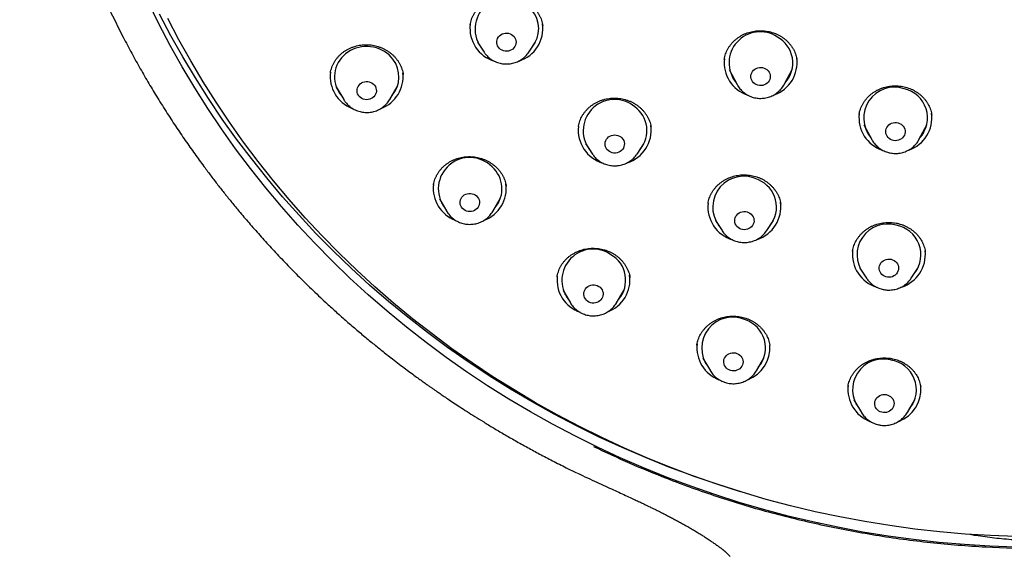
# Model space of a CAD drawing. Header units: millimetres. Extents: x 8 to 1577, y 12 to 2536.
# Tile 44 of 66: x 722 to 768, y 2097 to 2122. Entities that reach past the tile are written whole.
import ezdxf

# ---------------------------------------------------------------- set-up
doc = ezdxf.new("R2010")
doc.units = ezdxf.units.MM

msp = doc.modelspace()

# ---------------------------------------------------------------- linework, layer by layer
at = {"color": 7, "linetype": 'Continuous', "lineweight": 30}
for p, q in [((743.253, 2121.901), (743.249, 2121.883)), ((743.59, 2121.102), (743.9, 2120.632)), ((745.977, 2120.632), (746.287, 2121.102)), ((743.904, 2120.626), (743.9, 2120.632)), ((736.751, 2119.664), (736.751, 2119.654)), ((755.296, 2119.819), (755.666, 2119.128)), ((757.853, 2119.128), (758.223, 2119.819)), ((758.076, 2119.459), (757.986, 2119.376)), ((737.026, 2119.014), (737.37, 2118.43)), ((737.162, 2118.783), (737.127, 2118.816)), ((739.51, 2118.43), (739.853, 2119.014)), ((757.856, 2119.134), (757.853, 2119.128)), ((761.338, 2117.74), (761.335, 2117.725)), ((748.292, 2117.181), (748.29, 2117.165)), ((751.664, 2117.132), (751.66, 2117.158)), ((761.566, 2117.26), (761.935, 2116.569)), ((764.123, 2116.569), (764.492, 2117.26)), ((764.123, 2116.569), (764.118, 2116.559)), ((748.626, 2116.371), (748.935, 2115.9)), ((748.653, 2116.33), (748.645, 2116.338)), ((751.013, 2115.9), (751.322, 2116.371)), ((751.291, 2116.32), (751.286, 2116.316)), ((748.944, 2115.887), (748.935, 2115.9)), ((741.819, 2113.816), (742.163, 2113.232)), ((744.303, 2113.232), (744.647, 2113.816)), ((754.655, 2112.81), (754.965, 2112.34)), ((757.042, 2112.34), (757.352, 2112.81)), ((757.046, 2112.347), (757.042, 2112.34)), ((764.417, 2111.363), (764.416, 2111.372)), ((761.377, 2110.6), (761.686, 2110.13)), ((763.764, 2110.13), (764.073, 2110.6)), ((747.296, 2110.2), (747.295, 2110.194)), ((750.684, 2110.152), (750.682, 2110.159)), ((761.69, 2110.125), (761.686, 2110.13)), ((763.764, 2110.13), (763.752, 2110.113)), ((747.573, 2109.564), (747.917, 2108.981)), ((750.056, 2108.981), (750.4, 2109.564)), ((750.06, 2108.988), (750.056, 2108.981)), ((753.802, 2107.036), (753.798, 2107.017)), ((757.188, 2107.013), (757.188, 2107.019)), ((754.078, 2106.412), (754.422, 2105.829)), ((756.562, 2105.829), (756.906, 2106.412)), ((756.805, 2106.211), (756.765, 2106.174)), ((756.567, 2105.837), (756.562, 2105.829)), ((764.207, 2105.081), (764.205, 2105.098)), ((761.101, 2104.475), (761.445, 2103.891)), ((763.585, 2103.891), (763.928, 2104.475)), ((763.831, 2104.277), (763.789, 2104.239)), ((763.589, 2103.9), (763.585, 2103.891))]:
    msp.add_line(p, q, dxfattribs=at)
at = {"color": 7, "linetype": 'Continuous', "lineweight": 30, "flags": 128}
for points in [[(768.611, 2097.639), (767.422, 2097.683), (766.235, 2097.757), (765.05, 2097.859), (763.869, 2097.99), (762.691, 2098.151), (761.518, 2098.34), (760.351, 2098.558), (759.191, 2098.805), (758.038, 2099.08), (756.893, 2099.384), (755.756, 2099.715), (754.63, 2100.075), (753.513, 2100.462), (752.408, 2100.876), (751.315, 2101.317), (750.234, 2101.785), (749.167, 2102.28), (748.114, 2102.8), (747.076, 2103.347), (746.053, 2103.918), (745.047, 2104.515), (744.058, 2105.136), (743.086, 2105.782), (742.133, 2106.451), (741.198, 2107.143), (740.284, 2107.858), (739.389, 2108.595), (738.515, 2109.354), (737.663, 2110.134), (736.833, 2110.935), (736.025, 2111.756), (735.241, 2112.597), (734.48, 2113.456), (733.743, 2114.334), (733.031, 2115.23), (732.345, 2116.143), (731.683, 2117.073), (731.049, 2118.018), (730.44, 2118.979), (729.859, 2119.955), (729.305, 2120.944), (728.779, 2121.947), (728.28, 2122.963)], [(755.826, 2100.207), (754.723, 2100.557), (753.605, 2100.942), (752.498, 2101.354), (751.403, 2101.794), (750.32, 2102.26), (749.251, 2102.753), (748.196, 2103.272), (747.156, 2103.816), (746.132, 2104.387), (745.123, 2104.982), (744.132, 2105.602), (743.158, 2106.246), (742.203, 2106.913), (741.266, 2107.604), (740.349, 2108.318), (739.452, 2109.055), (738.576, 2109.813), (737.722, 2110.592), (736.889, 2111.392), (736.08, 2112.212), (735.293, 2113.052), (734.53, 2113.911), (733.791, 2114.789), (733.077, 2115.684), (732.388, 2116.597), (731.725, 2117.526), (731.088, 2118.472), (730.477, 2119.432), (729.894, 2120.408), (729.338, 2121.397), (728.809, 2122.4)], [(768.623, 2098.131), (767.446, 2098.174), (766.27, 2098.246), (765.097, 2098.348), (763.927, 2098.478), (762.762, 2098.637), (761.6, 2098.824), (760.445, 2099.04), (759.296, 2099.284), (758.154, 2099.557), (757.02, 2099.857), (755.895, 2100.186), (754.78, 2100.542), (753.674, 2100.925), (752.58, 2101.335), (751.498, 2101.772), (750.428, 2102.235), (749.371, 2102.725), (748.329, 2103.24), (747.301, 2103.781), (746.289, 2104.347), (745.292, 2104.938), (744.313, 2105.553), (743.351, 2106.192), (742.407, 2106.854), (741.482, 2107.54), (740.576, 2108.248), (739.69, 2108.978), (738.825, 2109.729), (737.981, 2110.501), (737.159, 2111.294), (736.36, 2112.107), (735.583, 2112.94), (734.829, 2113.791), (734.1, 2114.66), (733.395, 2115.547), (732.715, 2116.451), (732.061, 2117.372), (731.432, 2118.308), (730.83, 2119.259), (730.254, 2120.225), (729.706, 2121.205), (729.185, 2122.198)], [(745.291, 2121.361), (745.333, 2121.301), (745.364, 2121.236), (745.383, 2121.166), (745.389, 2121.095), (745.382, 2121.023), (745.362, 2120.954), (745.33, 2120.889), (745.287, 2120.83), (745.234, 2120.778), (745.172, 2120.736), (745.104, 2120.704), (745.031, 2120.683), (744.955, 2120.675), (744.879, 2120.678), (744.804, 2120.694), (744.734, 2120.721), (744.669, 2120.759), (744.612, 2120.807), (744.564, 2120.863), (744.528, 2120.925), (744.503, 2120.993), (744.49, 2121.064), (744.491, 2121.136), (744.504, 2121.206), (744.53, 2121.274), (744.568, 2121.336), (744.616, 2121.392), (744.673, 2121.439), (744.739, 2121.476), (744.81, 2121.502), (744.884, 2121.517), (744.961, 2121.52), (745.036, 2121.51), (745.109, 2121.489), (745.177, 2121.456), (745.238, 2121.413), (745.291, 2121.361)], [(739.662, 2120.303), (739.576, 2120.405), (739.481, 2120.5), (739.377, 2120.586), (739.265, 2120.662), (739.146, 2120.729), (739.021, 2120.785), (738.891, 2120.83), (738.757, 2120.863), (738.62, 2120.885), (738.482, 2120.894), (738.343, 2120.892), (738.206, 2120.878), (738.07, 2120.851), (737.937, 2120.813), (737.809, 2120.764), (737.686, 2120.704), (737.57, 2120.633), (737.461, 2120.553), (737.36, 2120.464), (737.269, 2120.366), (737.187, 2120.261), (737.116, 2120.149), (737.057, 2120.031), (737.009, 2119.909), (736.974, 2119.783), (736.951, 2119.655), (736.94, 2119.525), (736.943, 2119.395), (736.958, 2119.265), (736.986, 2119.138), (737.027, 2119.013), (737.079, 2118.893), (737.143, 2118.777), (737.218, 2118.668), (737.264, 2118.61)], [(756.993, 2119.862), (757.055, 2119.82), (757.108, 2119.768), (757.151, 2119.709), (757.183, 2119.644), (757.203, 2119.574), (757.209, 2119.503), (757.203, 2119.432), (757.185, 2119.362), (757.154, 2119.297), (757.111, 2119.237), (757.059, 2119.185), (756.998, 2119.142), (756.93, 2119.109), (756.857, 2119.088), (756.781, 2119.078), (756.705, 2119.081), (756.63, 2119.096), (756.559, 2119.122), (756.494, 2119.159), (756.436, 2119.206), (756.388, 2119.262), (756.35, 2119.324), (756.325, 2119.392), (756.311, 2119.463), (756.311, 2119.534), (756.323, 2119.605), (756.348, 2119.673), (756.385, 2119.736), (756.433, 2119.792), (756.49, 2119.839), (756.555, 2119.877), (756.625, 2119.904), (756.7, 2119.92), (756.776, 2119.923), (756.852, 2119.915), (756.925, 2119.894), (756.993, 2119.862)], [(738.806, 2119.091), (738.845, 2119.029), (738.872, 2118.962), (738.887, 2118.892), (738.889, 2118.82), (738.878, 2118.749), (738.854, 2118.681), (738.819, 2118.618), (738.772, 2118.561), (738.716, 2118.512), (738.652, 2118.473), (738.582, 2118.445), (738.508, 2118.428), (738.432, 2118.423), (738.356, 2118.43), (738.282, 2118.45), (738.213, 2118.48), (738.151, 2118.522), (738.097, 2118.572), (738.053, 2118.631), (738.019, 2118.695), (737.998, 2118.764), (737.99, 2118.835), (737.995, 2118.907), (738.012, 2118.977), (738.042, 2119.043), (738.083, 2119.103), (738.134, 2119.156), (738.195, 2119.2), (738.262, 2119.234), (738.334, 2119.257), (738.41, 2119.268), (738.486, 2119.266), (738.561, 2119.253), (738.633, 2119.228), (738.699, 2119.192), (738.757, 2119.146), (738.806, 2119.091)], [(763.151, 2117.349), (763.222, 2117.324), (763.288, 2117.288), (763.346, 2117.241), (763.396, 2117.187), (763.435, 2117.125), (763.462, 2117.058), (763.476, 2116.988), (763.478, 2116.916), (763.467, 2116.845), (763.444, 2116.777), (763.408, 2116.713), (763.361, 2116.656), (763.305, 2116.608), (763.241, 2116.569), (763.171, 2116.54), (763.097, 2116.524), (763.021, 2116.519), (762.945, 2116.526), (762.871, 2116.546), (762.802, 2116.576), (762.74, 2116.618), (762.686, 2116.668), (762.642, 2116.727), (762.609, 2116.791), (762.588, 2116.86), (762.579, 2116.931), (762.584, 2117.003), (762.601, 2117.073), (762.631, 2117.139), (762.672, 2117.199), (762.724, 2117.252), (762.784, 2117.296), (762.851, 2117.33), (762.924, 2117.353), (762.999, 2117.364), (763.076, 2117.362), (763.151, 2117.349)], [(750.255, 2116.696), (750.31, 2116.647), (750.356, 2116.59), (750.391, 2116.526), (750.413, 2116.457), (750.424, 2116.386), (750.421, 2116.314), (750.405, 2116.244), (750.377, 2116.178), (750.337, 2116.116), (750.287, 2116.062), (750.228, 2116.017), (750.162, 2115.981), (750.09, 2115.957), (750.015, 2115.945), (749.939, 2115.944), (749.863, 2115.956), (749.791, 2115.979), (749.724, 2116.014), (749.665, 2116.059), (749.614, 2116.112), (749.574, 2116.173), (749.545, 2116.239), (749.528, 2116.309), (749.524, 2116.381), (749.534, 2116.452), (749.556, 2116.521), (749.589, 2116.585), (749.634, 2116.643), (749.689, 2116.693), (749.752, 2116.734), (749.822, 2116.764), (749.895, 2116.782), (749.971, 2116.789), (750.047, 2116.783), (750.121, 2116.765), (750.191, 2116.736), (750.255, 2116.696)], [(743.544, 2113.954), (743.594, 2113.9), (743.634, 2113.839), (743.663, 2113.773), (743.679, 2113.703), (743.683, 2113.631), (743.673, 2113.56), (743.651, 2113.491), (743.617, 2113.427), (743.572, 2113.369), (743.517, 2113.319), (743.453, 2113.279), (743.384, 2113.249), (743.31, 2113.231), (743.234, 2113.225), (743.158, 2113.231), (743.084, 2113.249), (743.015, 2113.278), (742.951, 2113.318), (742.896, 2113.368), (742.85, 2113.425), (742.816, 2113.489), (742.793, 2113.558), (742.783, 2113.629), (742.787, 2113.7), (742.802, 2113.771), (742.831, 2113.837), (742.871, 2113.898), (742.921, 2113.952), (742.98, 2113.997), (743.047, 2114.033), (743.119, 2114.057), (743.194, 2114.069), (743.27, 2114.069), (743.345, 2114.057), (743.417, 2114.034), (743.484, 2113.999), (743.544, 2113.954)], [(756.199, 2113.187), (756.265, 2113.15), (756.323, 2113.104), (756.372, 2113.049), (756.41, 2112.987), (756.437, 2112.92), (756.451, 2112.849), (756.453, 2112.777), (756.441, 2112.706), (756.417, 2112.638), (756.381, 2112.575), (756.334, 2112.519), (756.278, 2112.47), (756.213, 2112.432), (756.143, 2112.404), (756.069, 2112.387), (755.993, 2112.383), (755.917, 2112.391), (755.843, 2112.41), (755.775, 2112.442), (755.712, 2112.483), (755.659, 2112.534), (755.615, 2112.593), (755.582, 2112.657), (755.561, 2112.727), (755.554, 2112.798), (755.559, 2112.869), (755.577, 2112.939), (755.607, 2113.005), (755.648, 2113.065), (755.7, 2113.118), (755.761, 2113.162), (755.828, 2113.195), (755.901, 2113.217), (755.976, 2113.228), (756.053, 2113.226), (756.127, 2113.212), (756.199, 2113.187)], [(762.825, 2111.008), (762.898, 2110.986), (762.965, 2110.953), (763.026, 2110.91), (763.078, 2110.857), (763.12, 2110.797), (763.151, 2110.732), (763.169, 2110.662), (763.175, 2110.59), (763.167, 2110.519), (763.147, 2110.45), (763.115, 2110.385), (763.072, 2110.326), (763.018, 2110.275), (762.956, 2110.233), (762.888, 2110.201), (762.814, 2110.181), (762.739, 2110.173), (762.662, 2110.177), (762.588, 2110.193), (762.517, 2110.22), (762.453, 2110.259), (762.396, 2110.307), (762.349, 2110.363), (762.313, 2110.426), (762.288, 2110.494), (762.276, 2110.565), (762.277, 2110.636), (762.291, 2110.707), (762.317, 2110.774), (762.355, 2110.837), (762.404, 2110.892), (762.462, 2110.939), (762.527, 2110.975), (762.598, 2111.001), (762.673, 2111.016), (762.749, 2111.018), (762.825, 2111.008)], [(749.23, 2109.752), (749.29, 2109.708), (749.342, 2109.655), (749.383, 2109.595), (749.413, 2109.529), (749.431, 2109.46), (749.436, 2109.388), (749.428, 2109.317), (749.408, 2109.248), (749.375, 2109.183), (749.331, 2109.124), (749.277, 2109.073), (749.215, 2109.032), (749.146, 2109.001), (749.073, 2108.981), (748.997, 2108.973), (748.921, 2108.978), (748.846, 2108.994), (748.776, 2109.022), (748.712, 2109.061), (748.656, 2109.109), (748.609, 2109.166), (748.573, 2109.229), (748.549, 2109.297), (748.537, 2109.368), (748.539, 2109.44), (748.553, 2109.511), (748.58, 2109.578), (748.618, 2109.64), (748.668, 2109.695), (748.726, 2109.741), (748.792, 2109.777), (748.863, 2109.803), (748.938, 2109.817), (749.014, 2109.818), (749.09, 2109.808), (749.162, 2109.785), (749.23, 2109.752)], [(755.659, 2106.637), (755.727, 2106.605), (755.789, 2106.562), (755.842, 2106.511), (755.885, 2106.451), (755.916, 2106.386), (755.935, 2106.316), (755.942, 2106.245), (755.936, 2106.174), (755.917, 2106.104), (755.885, 2106.039), (755.843, 2105.979), (755.79, 2105.927), (755.728, 2105.885), (755.66, 2105.852), (755.587, 2105.831), (755.512, 2105.822), (755.435, 2105.825), (755.361, 2105.84), (755.29, 2105.867), (755.225, 2105.904), (755.168, 2105.951), (755.12, 2106.007), (755.082, 2106.07), (755.057, 2106.137), (755.044, 2106.208), (755.044, 2106.28), (755.056, 2106.351), (755.082, 2106.418), (755.119, 2106.481), (755.167, 2106.537), (755.224, 2106.584), (755.289, 2106.622), (755.36, 2106.649), (755.434, 2106.664), (755.511, 2106.667), (755.586, 2106.658), (755.659, 2106.637)], [(762.6, 2104.722), (762.673, 2104.702), (762.742, 2104.672), (762.805, 2104.63), (762.859, 2104.58), (762.903, 2104.521), (762.936, 2104.456), (762.957, 2104.387), (762.965, 2104.316), (762.96, 2104.244), (762.942, 2104.175), (762.912, 2104.109), (762.871, 2104.048), (762.82, 2103.996), (762.759, 2103.952), (762.692, 2103.918), (762.619, 2103.895), (762.544, 2103.885), (762.468, 2103.886), (762.393, 2103.9), (762.321, 2103.925), (762.255, 2103.961), (762.197, 2104.008), (762.148, 2104.062), (762.109, 2104.124), (762.082, 2104.191), (762.067, 2104.262), (762.066, 2104.333), (762.077, 2104.404), (762.101, 2104.472), (762.137, 2104.536), (762.183, 2104.593), (762.239, 2104.641), (762.304, 2104.68), (762.374, 2104.708), (762.448, 2104.725), (762.524, 2104.73), (762.6, 2104.722)]]:
    msp.add_lwpolyline(points, dxfattribs=at)
at = {"color": 7, "linetype": 'Continuous', "lineweight": 30}
for centre, radius, start, end in [((744.948, 2121.706), 1.467, 37.5021, 215.1657), ((745.092, 2121.72), 1.346, 320.3647, 40.7455), ((744.838, 2121.74), 1.596, 173.2118, 253.3853), ((745.044, 2121.737), 1.591, 287.5709, 7.6824), ((756.737, 2120.132), 1.446, 56.2889, 219.4614), ((756.891, 2120.133), 1.364, 317.5831, 61.6662), ((738.594, 2119.485), 1.345, 319.4118, 37.4454), ((756.654, 2120.148), 1.591, 173.8655, 251.3755), ((756.867, 2120.147), 1.589, 288.9904, 7.7114), ((738.33, 2119.502), 1.587, 172.9841, 249.0234), ((738.549, 2119.503), 1.588, 290.8195, 6.0856), ((762.98, 2117.575), 1.427, 71.4426, 220.2199), ((763.138, 2117.577), 1.383, 318.154, 77.6387), ((749.966, 2116.981), 1.456, 49.6311, 215.7666), ((750.116, 2116.99), 1.356, 320.595, 54.188), ((763.137, 2117.588), 1.589, 289.001, 7.7116), ((762.923, 2117.589), 1.591, 173.4472, 251.5554), ((749.874, 2117.009), 1.596, 173.6822, 253.3721), ((750.079, 2117.005), 1.591, 287.5511, 7.682), ((743.231, 2114.28), 1.46, 44.7428, 216.4919), ((743.38, 2114.289), 1.352, 319.5531, 48.9114), ((755.975, 2113.426), 1.442, 61.8945, 216.4109), ((756.129, 2113.433), 1.37, 320.9374, 67.4698), ((743.123, 2114.305), 1.587, 173.4679, 249.0262), ((743.344, 2114.303), 1.586, 290.7957, 7.7482), ((756.109, 2113.445), 1.591, 287.772, 7.6865), ((755.903, 2113.448), 1.596, 173.6624, 253.3259), ((762.669, 2111.222), 1.425, 74.1375, 217.2542), ((762.827, 2111.223), 1.388, 321.5296, 80.4122), ((748.967, 2110.034), 1.449, 55.0169, 217.1086), ((762.624, 2111.238), 1.596, 173.2347, 253.3266), ((762.829, 2111.237), 1.593, 287.6474, 5.7048), ((749.121, 2110.039), 1.363, 319.8336, 60.2181), ((748.88, 2110.054), 1.59, 173.5158, 251.0401), ((749.097, 2110.052), 1.586, 290.7795, 7.7479), ((755.454, 2106.885), 1.436, 65.5204, 217.6253), ((755.611, 2106.889), 1.375, 320.1862, 71.4059), ((755.382, 2106.901), 1.588, 173.5634, 249.2057), ((755.6, 2106.903), 1.59, 290.7968, 4.3034), ((762.454, 2104.952), 1.421, 75.9785, 218.3148), ((762.613, 2104.951), 1.391, 320.7223, 82.3389), ((762.405, 2104.963), 1.587, 173.2586, 249.1819), ((762.623, 2104.966), 1.59, 290.7684, 4.3039)]:
    msp.add_arc(centre, radius, start, end, dxfattribs=at)
for points, knots in [([(722.303, 2141.192), (722.303, 2141.14), (722.302, 2141.044), (722.303, 2140.901), (722.304, 2140.773), (722.305, 2140.657), (722.306, 2140.549), (722.307, 2140.432), (722.309, 2140.304), (722.312, 2140.166), (722.316, 2139.971), (722.323, 2139.709), (722.334, 2139.373), (722.349, 2139.02), (722.368, 2138.651), (722.391, 2138.271), (722.419, 2137.863), (722.453, 2137.43), (722.506, 2136.839), (722.584, 2136.106), (722.697, 2135.213), (722.831, 2134.312), (722.986, 2133.407), (723.153, 2132.537), (723.298, 2131.862), (723.41, 2131.37), (723.485, 2131.053), (723.56, 2130.75), (723.63, 2130.468), (723.698, 2130.207), (723.761, 2129.97), (723.818, 2129.76), (723.865, 2129.589), (723.903, 2129.454), (723.933, 2129.349), (723.957, 2129.264), (723.985, 2129.166), (724.023, 2129.037), (724.074, 2128.862), (724.138, 2128.648), (724.217, 2128.393), (724.309, 2128.096), (724.418, 2127.758), (724.544, 2127.38), (724.687, 2126.963), (724.848, 2126.506), (725.031, 2126.011), (725.233, 2125.482), (725.457, 2124.92), (725.701, 2124.331), (725.963, 2123.727), (726.285, 2123.014), (726.665, 2122.215), (727.091, 2121.369), (727.506, 2120.588), (727.905, 2119.868), (728.305, 2119.178), (728.723, 2118.486), (729.158, 2117.794), (729.609, 2117.106), (730.052, 2116.455), (730.487, 2115.84), (730.884, 2115.298), (731.24, 2114.825), (731.56, 2114.411), (731.881, 2114.005), (732.212, 2113.595), (732.594, 2113.134), (733.033, 2112.619), (733.535, 2112.05), (734.068, 2111.465), (734.635, 2110.865), (735.235, 2110.252), (735.871, 2109.628), (736.458, 2109.074), (736.988, 2108.591), (737.451, 2108.18), (737.922, 2107.773), (738.385, 2107.383), (738.827, 2107.022), (739.239, 2106.692), (739.611, 2106.4), (739.945, 2106.144), (740.241, 2105.921), (740.509, 2105.722), (740.749, 2105.546), (740.96, 2105.393), (741.118, 2105.28), (741.229, 2105.201), (741.3, 2105.151), (741.363, 2105.107), (741.417, 2105.069), (741.463, 2105.037), (741.51, 2105.004), (741.576, 2104.958), (741.678, 2104.887), (741.821, 2104.789), (742.003, 2104.664), (742.224, 2104.514), (742.486, 2104.339), (742.784, 2104.143), (743.118, 2103.928), (743.486, 2103.695), (743.894, 2103.442), (744.341, 2103.17), (744.83, 2102.881), (745.36, 2102.577), (745.915, 2102.267), (746.493, 2101.955), (747.093, 2101.642), (747.674, 2101.347), (748.058, 2101.162), (748.228, 2101.081)], [0, 0, 0, 0, 0.0030314, 0.0056695, 0.0081936, 0.0103351, 0.0124808, 0.0148418, 0.0174181, 0.0202098, 0.0232168, 0.0292887, 0.0360844, 0.0436038, 0.0507576, 0.0584626, 0.066719, 0.0755265, 0.0847862, 0.1027321, 0.120167, 0.1393587, 0.1578902, 0.1757613, 0.1929719, 0.1996712, 0.2062648, 0.2126901, 0.2185598, 0.2238073, 0.228984, 0.2333678, 0.2369588, 0.239757, 0.2418143, 0.2435281, 0.2451228, 0.2479667, 0.2516382, 0.2561374, 0.261464, 0.2677524, 0.2749024, 0.2829138, 0.2917867, 0.301521, 0.3121165, 0.3235732, 0.3356362, 0.3485262, 0.3619872, 0.3752349, 0.3955114, 0.4151266, 0.4320817, 0.4485098, 0.464411, 0.4797851, 0.496841, 0.5131975, 0.5288546, 0.5438123, 0.5580705, 0.5687828, 0.5790633, 0.5891156, 0.5995229, 0.6103212, 0.624662, 0.6396389, 0.6552516, 0.6715002, 0.6883844, 0.7059042, 0.7240597, 0.7359445, 0.7480867, 0.7604825, 0.7724936, 0.7836579, 0.7939753, 0.8034461, 0.8113838, 0.8186101, 0.8251249, 0.8309284, 0.8360204, 0.8404011, 0.8422769, 0.8439817, 0.8454821, 0.8467674, 0.8478377, 0.8487418, 0.8501214, 0.8525828, 0.8559618, 0.8602583, 0.8654722, 0.8716036, 0.8786525, 0.8862824, 0.8947577, 0.9040784, 0.9142443, 0.9252554, 0.9371116, 0.9498127, 0.9621975, 0.975292, 0.9890961, 1, 1, 1, 1]), ([(743.248, 2121.884), (743.252, 2121.912), (743.262, 2121.982), (743.291, 2122.091), (743.332, 2122.211), (743.385, 2122.328), (743.447, 2122.442), (743.52, 2122.551), (743.602, 2122.654), (743.693, 2122.75), (743.791, 2122.838), (743.896, 2122.918), (744.007, 2122.989), (744.124, 2123.051), (744.248, 2123.105), (744.377, 2123.15), (744.511, 2123.186), (744.648, 2123.212), (744.786, 2123.228), (744.925, 2123.233), (745.061, 2123.228), (745.196, 2123.213), (745.329, 2123.187), (745.46, 2123.152), (745.59, 2123.107), (745.716, 2123.052), (745.837, 2122.988), (745.953, 2122.915), (746.062, 2122.835), (746.163, 2122.747), (746.236, 2122.672), (746.275, 2122.627), (746.286, 2122.615)], [0, 0, 0, 0, 0.023668, 0.058033, 0.09269, 0.127615, 0.162715, 0.197884, 0.232965, 0.267835, 0.302389, 0.33653, 0.370284, 0.40405, 0.438286, 0.472883, 0.507703, 0.542584, 0.577305, 0.611703, 0.645647, 0.679125, 0.712537, 0.746393, 0.780597, 0.815061, 0.849682, 0.884348, 0.918918, 0.953312, 0.987476, 1, 1, 1, 1]), ([(746.286, 2122.615), (746.299, 2122.599), (746.34, 2122.55), (746.402, 2122.463), (746.468, 2122.352), (746.525, 2122.236), (746.572, 2122.116), (746.608, 2121.992), (746.628, 2121.907), (746.633, 2121.864), (746.633, 2121.863)], [0, 0, 0, 0, 0.073035, 0.223839, 0.375859, 0.529561, 0.684617, 0.840602, 0.997018, 1, 1, 1, 1]), ([(755.069, 2120.292), (755.069, 2120.293), (755.074, 2120.337), (755.095, 2120.423), (755.13, 2120.547), (755.178, 2120.668), (755.235, 2120.783), (755.302, 2120.892), (755.378, 2120.995), (755.463, 2121.092), (755.558, 2121.184), (755.661, 2121.269), (755.772, 2121.347), (755.889, 2121.416), (756.012, 2121.477), (756.139, 2121.527), (756.269, 2121.568), (756.402, 2121.599), (756.536, 2121.619), (756.673, 2121.629), (756.81, 2121.629), (756.948, 2121.62), (757.085, 2121.6), (757.221, 2121.57), (757.353, 2121.53), (757.481, 2121.481), (757.603, 2121.423), (757.719, 2121.356), (757.829, 2121.281), (757.932, 2121.198), (758.029, 2121.107), (758.117, 2121.009), (758.198, 2120.904), (758.269, 2120.794), (758.33, 2120.679), (758.381, 2120.56), (758.42, 2120.439), (758.445, 2120.342), (758.452, 2120.286), (758.454, 2120.271)], [0, 0, 0, 0, 0.000718, 0.029853, 0.058933, 0.087792, 0.116308, 0.144402, 0.17219, 0.200199, 0.228467, 0.256931, 0.285513, 0.314118, 0.342626, 0.370955, 0.399044, 0.426869, 0.454472, 0.482225, 0.510182, 0.538305, 0.56654, 0.594821, 0.623059, 0.65119, 0.679169, 0.706964, 0.734642, 0.762552, 0.79071, 0.819066, 0.847558, 0.87612, 0.904674, 0.933158, 0.96154, 0.989739, 1, 1, 1, 1]), ([(746.259, 2121.053), (746.258, 2121.052), (746.254, 2121.048), (746.251, 2121.045), (746.248, 2121.043)], [0, 0, 0, 0, 0.322564, 1, 1, 1, 1]), ([(736.75, 2119.664), (736.751, 2119.668), (736.756, 2119.714), (736.777, 2119.799), (736.814, 2119.919), (736.862, 2120.037), (736.921, 2120.151), (736.99, 2120.262), (737.069, 2120.367), (737.157, 2120.465), (737.253, 2120.557), (737.356, 2120.64), (737.465, 2120.714), (737.58, 2120.779), (737.7, 2120.835), (737.827, 2120.883), (737.958, 2120.922), (738.094, 2120.951), (738.233, 2120.97), (738.372, 2120.979), (738.511, 2120.978), (738.647, 2120.967), (738.781, 2120.945), (738.913, 2120.913), (739.042, 2120.872), (739.169, 2120.82), (739.292, 2120.76), (739.411, 2120.69), (739.522, 2120.612), (739.627, 2120.526), (739.723, 2120.434), (739.795, 2120.354), (739.834, 2120.304), (739.845, 2120.289)], [0, 0, 0, 0, 0.003228, 0.037206, 0.071016, 0.105085, 0.139417, 0.173923, 0.208499, 0.242997, 0.277292, 0.311281, 0.344869, 0.378087, 0.411256, 0.444895, 0.478898, 0.513129, 0.547431, 0.58159, 0.615439, 0.64885, 0.681794, 0.714652, 0.747922, 0.78154, 0.815421, 0.849464, 0.88356, 0.917573, 0.951418, 0.985043, 1, 1, 1, 1]), ([(743.905, 2120.627), (743.913, 2120.614), (743.937, 2120.576), (743.967, 2120.541), (743.987, 2120.517)], [0, 0, 0, 0, 0.324477, 1, 1, 1, 1]), ([(743.987, 2120.517), (744.004, 2120.497), (744.047, 2120.449), (744.122, 2120.378), (744.214, 2120.307), (744.313, 2120.245), (744.417, 2120.192), (744.526, 2120.149), (744.639, 2120.116), (744.755, 2120.093), (744.873, 2120.082), (744.991, 2120.081), (745.109, 2120.091), (745.226, 2120.113), (745.34, 2120.145), (745.45, 2120.187), (745.556, 2120.24), (745.656, 2120.302), (745.749, 2120.373), (745.835, 2120.452), (745.912, 2120.539), (745.956, 2120.602), (745.978, 2120.634)], [0, 0, 0, 0, 0.03439, 0.084713, 0.135108, 0.185616, 0.236234, 0.286956, 0.337775, 0.388678, 0.439654, 0.490688, 0.541765, 0.592863, 0.643966, 0.695055, 0.746111, 0.797115, 0.848048, 0.898894, 0.949638, 1, 1, 1, 1]), ([(739.845, 2120.289), (739.858, 2120.272), (739.896, 2120.221), (739.952, 2120.13), (740.012, 2120.017), (740.062, 2119.898), (740.102, 2119.776), (740.127, 2119.675), (740.135, 2119.614), (740.138, 2119.596)], [0, 0, 0, 0, 0.080464, 0.246774, 0.414436, 0.583967, 0.755004, 0.927074, 1, 1, 1, 1]), ([(755.529, 2119.383), (755.504, 2119.404), (755.475, 2119.429), (755.45, 2119.456), (755.446, 2119.46)], [0, 0, 0, 0, 0.854215, 1, 1, 1, 1]), ([(739.746, 2118.802), (739.744, 2118.8), (739.732, 2118.787), (739.718, 2118.775), (739.708, 2118.766)], [0, 0, 0, 0, 0.213991, 1, 1, 1, 1]), ([(755.667, 2119.125), (755.668, 2119.125), (755.684, 2119.09), (755.726, 2119.025), (755.794, 2118.933), (755.872, 2118.848), (755.957, 2118.77), (756.044, 2118.704), (756.105, 2118.668), (756.132, 2118.651)], [0, 0, 0, 0, 0.0031277, 0.1736136, 0.3443752, 0.5154631, 0.686912, 0.8587411, 1, 1, 1, 1]), ([(756.132, 2118.651), (756.155, 2118.639), (756.212, 2118.607), (756.308, 2118.566), (756.42, 2118.529), (756.535, 2118.503), (756.652, 2118.488), (756.77, 2118.484), (756.889, 2118.49), (757.006, 2118.507), (757.121, 2118.536), (757.233, 2118.575), (757.34, 2118.624), (757.442, 2118.682), (757.538, 2118.75), (757.626, 2118.827), (757.707, 2118.911), (757.778, 2119.003), (757.827, 2119.078), (757.85, 2119.123), (757.855, 2119.134)], [0, 0, 0, 0, 0.039301, 0.097946, 0.15667, 0.215496, 0.274412, 0.333401, 0.392445, 0.451524, 0.510615, 0.569696, 0.628748, 0.687747, 0.746672, 0.805503, 0.86422, 0.922811, 0.981265, 1, 1, 1, 1]), ([(761.34, 2117.74), (761.343, 2117.763), (761.353, 2117.827), (761.381, 2117.931), (761.423, 2118.049), (761.476, 2118.165), (761.54, 2118.277), (761.613, 2118.385), (761.697, 2118.488), (761.789, 2118.584), (761.889, 2118.674), (761.996, 2118.755), (762.109, 2118.827), (762.228, 2118.89), (762.351, 2118.943), (762.479, 2118.988), (762.611, 2119.023), (762.746, 2119.048), (762.884, 2119.064), (763.023, 2119.069), (763.162, 2119.064), (763.299, 2119.049), (763.434, 2119.024), (763.566, 2118.989), (763.693, 2118.945), (763.817, 2118.891), (763.937, 2118.828), (764.051, 2118.756), (764.159, 2118.676), (764.26, 2118.588), (764.352, 2118.493), (764.436, 2118.392), (764.51, 2118.285), (764.574, 2118.175), (764.628, 2118.06), (764.672, 2117.941), (764.704, 2117.824), (764.717, 2117.746), (764.723, 2117.71)], [0, 0, 0, 0, 0.015895, 0.044136, 0.072106, 0.100305, 0.128767, 0.157426, 0.186197, 0.214981, 0.243659, 0.272149, 0.300387, 0.32835, 0.356052, 0.383881, 0.411902, 0.440079, 0.468359, 0.496679, 0.524946, 0.553099, 0.581089, 0.608882, 0.636537, 0.664386, 0.692469, 0.720737, 0.749128, 0.777575, 0.805999, 0.834342, 0.862575, 0.890632, 0.918563, 0.946838, 0.975418, 1, 1, 1, 1]), ([(737.374, 2118.426), (737.38, 2118.415), (737.402, 2118.377), (737.428, 2118.341), (737.446, 2118.317)], [0, 0, 0, 0, 0.30017, 1, 1, 1, 1]), ([(737.446, 2118.317), (737.463, 2118.296), (737.503, 2118.245), (737.574, 2118.171), (737.662, 2118.095), (737.757, 2118.028), (737.858, 2117.969), (737.964, 2117.921), (738.075, 2117.882), (738.19, 2117.853), (738.306, 2117.836), (738.425, 2117.829), (738.543, 2117.833), (738.661, 2117.848), (738.776, 2117.874), (738.889, 2117.91), (738.997, 2117.957), (739.101, 2118.014), (739.198, 2118.08), (739.288, 2118.154), (739.37, 2118.237), (739.443, 2118.327), (739.49, 2118.393), (739.509, 2118.43), (739.51, 2118.432)], [0, 0, 0, 0, 0.03267, 0.080325, 0.128045, 0.175873, 0.223806, 0.271843, 0.319975, 0.368194, 0.416488, 0.464846, 0.513252, 0.561691, 0.610144, 0.658593, 0.707021, 0.755411, 0.803743, 0.852001, 0.90017, 0.948238, 0.996194, 1, 1, 1, 1]), ([(748.289, 2117.18), (748.293, 2117.206), (748.304, 2117.273), (748.334, 2117.38), (748.378, 2117.501), (748.432, 2117.619), (748.497, 2117.731), (748.571, 2117.838), (748.653, 2117.937), (748.744, 2118.029), (748.843, 2118.114), (748.95, 2118.192), (749.065, 2118.263), (749.186, 2118.326), (749.313, 2118.38), (749.444, 2118.424), (749.577, 2118.458), (749.711, 2118.482), (749.846, 2118.495), (749.982, 2118.498), (750.118, 2118.49), (750.254, 2118.473), (750.39, 2118.446), (750.524, 2118.409), (750.654, 2118.362), (750.78, 2118.306), (750.899, 2118.241), (750.989, 2118.183), (751.038, 2118.147), (751.051, 2118.138)], [0, 0, 0, 0, 0.0234039, 0.0627413, 0.1021842, 0.1415591, 0.1807109, 0.2195164, 0.2578627, 0.2957784, 0.3336554, 0.3720379, 0.4108071, 0.4498113, 0.4888736, 0.5277455, 0.5662483, 0.6042371, 0.6417022, 0.6790507, 0.7168623, 0.7550516, 0.7935225, 0.8321589, 0.8708318, 0.9093861, 0.9477267, 0.9857925, 1, 1, 1, 1]), ([(751.051, 2118.138), (751.068, 2118.125), (751.12, 2118.085), (751.201, 2118.013), (751.292, 2117.919), (751.375, 2117.818), (751.45, 2117.71), (751.516, 2117.597), (751.572, 2117.48), (751.617, 2117.359), (751.648, 2117.252), (751.66, 2117.184), (751.664, 2117.158)], [0, 0, 0, 0, 0.052289, 0.159545, 0.267643, 0.376909, 0.487125, 0.598, 0.709195, 0.820291, 0.930907, 1, 1, 1, 1]), ([(761.799, 2116.824), (761.777, 2116.843), (761.746, 2116.869), (761.718, 2116.898), (761.71, 2116.907)], [0, 0, 0, 0, 0.720957, 1, 1, 1, 1]), ([(764.339, 2116.895), (764.313, 2116.869), (764.286, 2116.843), (764.257, 2116.819), (764.256, 2116.819)], [0, 0, 0, 0, 0.995287, 1, 1, 1, 1]), ([(761.938, 2116.565), (761.953, 2116.539), (761.986, 2116.479), (762.049, 2116.392), (762.125, 2116.305), (762.209, 2116.226), (762.3, 2116.155), (762.398, 2116.092), (762.502, 2116.039), (762.605, 2115.997), (762.674, 2115.977), (762.705, 2115.968)], [0, 0, 0, 0, 0.091856, 0.207043, 0.322443, 0.438084, 0.553979, 0.670134, 0.786542, 0.903193, 1, 1, 1, 1]), ([(762.705, 2115.968), (762.73, 2115.962), (762.794, 2115.947), (762.898, 2115.931), (763.016, 2115.924), (763.134, 2115.929), (763.252, 2115.944), (763.367, 2115.97), (763.48, 2116.007), (763.588, 2116.054), (763.692, 2116.111), (763.789, 2116.177), (763.879, 2116.252), (763.961, 2116.334), (764.034, 2116.425), (764.086, 2116.5), (764.11, 2116.547), (764.116, 2116.56)], [0, 0, 0, 0, 0.047259, 0.118533, 0.189882, 0.261303, 0.332771, 0.404259, 0.475741, 0.547192, 0.618585, 0.689894, 0.761093, 0.83216, 0.903077, 0.97383, 1, 1, 1, 1]), ([(741.543, 2114.455), (741.548, 2114.486), (741.56, 2114.559), (741.592, 2114.671), (741.637, 2114.791), (741.692, 2114.908), (741.757, 2115.021), (741.832, 2115.128), (741.916, 2115.227), (742.007, 2115.32), (742.106, 2115.404), (742.213, 2115.48), (742.327, 2115.549), (742.448, 2115.611), (742.574, 2115.663), (742.706, 2115.707), (742.84, 2115.74), (742.976, 2115.763), (743.113, 2115.776), (743.249, 2115.779), (743.384, 2115.771), (743.519, 2115.753), (743.654, 2115.725), (743.787, 2115.687), (743.917, 2115.639), (744.043, 2115.582), (744.163, 2115.517), (744.276, 2115.443), (744.363, 2115.376), (744.411, 2115.334), (744.426, 2115.321)], [0, 0, 0, 0, 0.027679, 0.065013, 0.102564, 0.14021, 0.177787, 0.21515, 0.252182, 0.288777, 0.324969, 0.361063, 0.397649, 0.434615, 0.471818, 0.509089, 0.546195, 0.58296, 0.619245, 0.655019, 0.690673, 0.726743, 0.763181, 0.799896, 0.836779, 0.87371, 0.910537, 0.947169, 0.983546, 1, 1, 1, 1]), ([(748.945, 2115.888), (748.959, 2115.867), (748.995, 2115.815), (749.062, 2115.738), (749.139, 2115.663), (749.194, 2115.619), (749.219, 2115.6)], [0, 0, 0, 0, 0.186815, 0.47507, 0.763919, 1, 1, 1, 1]), ([(749.219, 2115.6), (749.24, 2115.585), (749.293, 2115.547), (749.383, 2115.494), (749.489, 2115.444), (749.599, 2115.405), (749.714, 2115.375), (749.83, 2115.357), (749.948, 2115.349), (750.067, 2115.352), (750.185, 2115.366), (750.3, 2115.391), (750.413, 2115.426), (750.522, 2115.472), (750.626, 2115.528), (750.724, 2115.593), (750.815, 2115.667), (750.897, 2115.75), (750.964, 2115.828), (750.999, 2115.882), (751.014, 2115.904)], [0, 0, 0, 0, 0.03866, 0.095969, 0.15336, 0.210866, 0.268477, 0.326179, 0.383958, 0.441797, 0.499677, 0.557575, 0.615471, 0.673343, 0.731171, 0.788933, 0.846608, 0.904178, 0.961627, 1, 1, 1, 1]), ([(744.426, 2115.321), (744.442, 2115.307), (744.49, 2115.263), (744.564, 2115.184), (744.646, 2115.083), (744.719, 2114.976), (744.783, 2114.863), (744.838, 2114.745), (744.882, 2114.623), (744.914, 2114.511), (744.926, 2114.438), (744.931, 2114.407)], [0, 0, 0, 0, 0.0578501, 0.1767144, 0.2965266, 0.4176562, 0.5398595, 0.6628119, 0.7861348, 0.9093613, 1, 1, 1, 1]), ([(754.314, 2113.598), (754.321, 2113.638), (754.335, 2113.72), (754.37, 2113.841), (754.416, 2113.961), (754.471, 2114.075), (754.537, 2114.183), (754.612, 2114.287), (754.697, 2114.385), (754.792, 2114.479), (754.894, 2114.565), (755.005, 2114.644), (755.121, 2114.714), (755.242, 2114.775), (755.367, 2114.826), (755.495, 2114.867), (755.626, 2114.898), (755.76, 2114.92), (755.897, 2114.932), (756.036, 2114.933), (756.175, 2114.925), (756.313, 2114.906), (756.449, 2114.878), (756.581, 2114.84), (756.683, 2114.802), (756.739, 2114.777), (756.755, 2114.77)], [0, 0, 0, 0, 0.041891, 0.085636, 0.129031, 0.171945, 0.214406, 0.256786, 0.299715, 0.343061, 0.386655, 0.430301, 0.473722, 0.516724, 0.559144, 0.600971, 0.642618, 0.684735, 0.727261, 0.770092, 0.8131, 0.85614, 0.899038, 0.941688, 0.984015, 1, 1, 1, 1]), ([(756.755, 2114.77), (756.775, 2114.761), (756.835, 2114.733), (756.931, 2114.679), (757.043, 2114.607), (757.148, 2114.525), (757.247, 2114.436), (757.338, 2114.34), (757.421, 2114.237), (757.495, 2114.129), (757.558, 2114.017), (757.611, 2113.901), (757.652, 2113.783), (757.681, 2113.674), (757.692, 2113.604), (757.696, 2113.574)], [0, 0, 0, 0, 0.0393531, 0.1196572, 0.2005702, 0.2823237, 0.3647589, 0.4476625, 0.5307851, 0.6138154, 0.6964802, 0.7785945, 0.860021, 0.9413826, 1, 1, 1, 1]), ([(741.955, 2113.585), (741.943, 2113.596), (741.931, 2113.606), (741.921, 2113.617), (741.92, 2113.617)], [0, 0, 0, 0, 0.9843821, 1, 1, 1, 1]), ([(742.165, 2113.232), (742.172, 2113.22), (742.198, 2113.174), (742.252, 2113.101), (742.322, 2113.019), (742.372, 2112.971), (742.395, 2112.95)], [0, 0, 0, 0, 0.117928, 0.431041, 0.744733, 1, 1, 1, 1]), ([(742.395, 2112.95), (742.415, 2112.933), (742.464, 2112.89), (742.549, 2112.83), (742.65, 2112.772), (742.757, 2112.723), (742.868, 2112.684), (742.982, 2112.655), (743.099, 2112.638), (743.217, 2112.631), (743.335, 2112.635), (743.453, 2112.65), (743.569, 2112.675), (743.681, 2112.712), (743.79, 2112.759), (743.893, 2112.815), (743.99, 2112.881), (744.08, 2112.956), (744.163, 2113.038), (744.236, 2113.129), (744.283, 2113.196), (744.303, 2113.234), (744.305, 2113.238)], [0, 0, 0, 0, 0.035804, 0.088615, 0.141503, 0.194504, 0.247611, 0.300813, 0.354099, 0.407455, 0.460865, 0.514311, 0.567771, 0.621229, 0.674663, 0.728054, 0.781383, 0.83463, 0.887779, 0.940815, 0.99373, 1, 1, 1, 1]), ([(744.541, 2113.607), (744.54, 2113.606), (744.528, 2113.593), (744.514, 2113.581), (744.502, 2113.571)], [0, 0, 0, 0, 0.124465, 1, 1, 1, 1]), ([(754.968, 2112.337), (754.969, 2112.335), (754.99, 2112.3), (755.039, 2112.238), (755.116, 2112.152), (755.201, 2112.074), (755.294, 2112.005), (755.388, 2111.947), (755.452, 2111.917), (755.48, 2111.903)], [0, 0, 0, 0, 0.010435, 0.179504, 0.348896, 0.518646, 0.688772, 0.859279, 1, 1, 1, 1]), ([(755.48, 2111.903), (755.504, 2111.892), (755.564, 2111.867), (755.664, 2111.834), (755.779, 2111.808), (755.896, 2111.793), (756.015, 2111.788), (756.133, 2111.795), (756.25, 2111.812), (756.365, 2111.841), (756.477, 2111.88), (756.585, 2111.929), (756.687, 2111.987), (756.782, 2112.055), (756.871, 2112.132), (756.951, 2112.217), (757.009, 2112.289), (757.037, 2112.335), (757.045, 2112.347)], [0, 0, 0, 0, 0.0441857, 0.1104134, 0.1767236, 0.243134, 0.3096269, 0.3761829, 0.4427773, 0.509385, 0.5759828, 0.6425463, 0.7090507, 0.7754715, 0.8417857, 0.9079729, 0.9740169, 1, 1, 1, 1]), ([(761.034, 2111.384), (761.034, 2111.39), (761.04, 2111.437), (761.06, 2111.525), (761.097, 2111.644), (761.145, 2111.761), (761.203, 2111.875), (761.272, 2111.985), (761.35, 2112.091), (761.438, 2112.191), (761.534, 2112.284), (761.637, 2112.369), (761.746, 2112.445), (761.861, 2112.512), (761.981, 2112.57), (762.106, 2112.619), (762.237, 2112.659), (762.371, 2112.689), (762.509, 2112.71), (762.648, 2112.721), (762.787, 2112.721), (762.925, 2112.712), (763.033, 2112.696), (763.094, 2112.684), (763.111, 2112.68)], [0, 0, 0, 0, 0.007238, 0.056163, 0.104618, 0.153007, 0.202034, 0.251538, 0.301323, 0.35116, 0.400735, 0.449824, 0.498242, 0.545969, 0.593442, 0.641382, 0.689771, 0.738494, 0.78741, 0.836352, 0.885128, 0.933612, 0.981717, 1, 1, 1, 1]), ([(763.111, 2112.68), (763.133, 2112.675), (763.198, 2112.66), (763.305, 2112.628), (763.431, 2112.581), (763.554, 2112.524), (763.672, 2112.458), (763.784, 2112.383), (763.89, 2112.3), (763.988, 2112.21), (764.077, 2112.114), (764.157, 2112.012), (764.226, 2111.906), (764.286, 2111.795), (764.337, 2111.679), (764.377, 2111.557), (764.404, 2111.452), (764.413, 2111.386), (764.417, 2111.363)], [0, 0, 0, 0, 0.031923, 0.096847, 0.162248, 0.228303, 0.294885, 0.361822, 0.428912, 0.495895, 0.562556, 0.628747, 0.694351, 0.759865, 0.826481, 0.894077, 0.962379, 1, 1, 1, 1]), ([(747.297, 2110.2), (747.299, 2110.215), (747.307, 2110.272), (747.332, 2110.37), (747.372, 2110.492), (747.423, 2110.61), (747.484, 2110.723), (747.554, 2110.83), (747.633, 2110.93), (747.722, 2111.024), (747.819, 2111.112), (747.924, 2111.194), (748.038, 2111.268), (748.157, 2111.334), (748.282, 2111.39), (748.411, 2111.437), (748.541, 2111.474), (748.674, 2111.5), (748.808, 2111.517), (748.945, 2111.523), (749.082, 2111.519), (749.22, 2111.506), (749.358, 2111.482), (749.493, 2111.448), (749.624, 2111.405), (749.75, 2111.353), (749.85, 2111.303), (749.906, 2111.269), (749.924, 2111.259)], [0, 0, 0, 0, 0.01471, 0.056046, 0.097351, 0.138448, 0.1792, 0.219488, 0.25935, 0.299057, 0.339287, 0.379919, 0.420798, 0.461741, 0.502493, 0.542865, 0.582702, 0.621974, 0.661082, 0.700605, 0.740522, 0.780737, 0.821129, 0.861565, 0.901879, 0.941969, 0.981766, 1, 1, 1, 1]), ([(749.924, 2111.259), (749.942, 2111.248), (749.998, 2111.213), (750.087, 2111.149), (750.188, 2111.064), (750.281, 2110.972), (750.368, 2110.872), (750.446, 2110.766), (750.514, 2110.655), (750.573, 2110.54), (750.621, 2110.421), (750.657, 2110.3), (750.678, 2110.211), (750.684, 2110.161), (750.685, 2110.152)], [0, 0, 0, 0, 0.044735, 0.136186, 0.228345, 0.321487, 0.41543, 0.50993, 0.604705, 0.699405, 0.793709, 0.887401, 0.980324, 1, 1, 1, 1]), ([(761.691, 2110.125), (761.698, 2110.115), (761.725, 2110.071), (761.782, 2110.002), (761.861, 2109.919), (761.949, 2109.843), (762.044, 2109.776), (762.145, 2109.718), (762.251, 2109.67), (762.356, 2109.633), (762.426, 2109.616), (762.457, 2109.608)], [0, 0, 0, 0, 0.0403679, 0.1620539, 0.2839808, 0.4061699, 0.5286316, 0.6513657, 0.7743623, 0.8976041, 1, 1, 1, 1]), ([(762.457, 2109.608), (762.483, 2109.603), (762.547, 2109.591), (762.652, 2109.58), (762.77, 2109.579), (762.889, 2109.589), (763.005, 2109.609), (763.119, 2109.641), (763.23, 2109.683), (763.336, 2109.735), (763.436, 2109.796), (763.53, 2109.867), (763.616, 2109.946), (763.691, 2110.028), (763.732, 2110.086), (763.751, 2110.113)], [0, 0, 0, 0, 0.052915, 0.132818, 0.212801, 0.292852, 0.37294, 0.453036, 0.533112, 0.613137, 0.693083, 0.772921, 0.852622, 0.932165, 1, 1, 1, 1]), ([(747.709, 2109.333), (747.699, 2109.341), (747.687, 2109.352), (747.676, 2109.364), (747.673, 2109.366)], [0, 0, 0, 0, 0.765926, 1, 1, 1, 1]), ([(750.297, 2109.359), (750.297, 2109.358), (750.285, 2109.346), (750.271, 2109.334), (750.258, 2109.323)], [0, 0, 0, 0, 0.0212805, 1, 1, 1, 1]), ([(747.921, 2108.976), (747.926, 2108.966), (747.951, 2108.923), (748.003, 2108.851), (748.078, 2108.764), (748.161, 2108.684), (748.247, 2108.617), (748.306, 2108.579), (748.333, 2108.562)], [0, 0, 0, 0, 0.059648, 0.254012, 0.448734, 0.643859, 0.839413, 1, 1, 1, 1]), ([(748.333, 2108.562), (748.356, 2108.549), (748.412, 2108.516), (748.507, 2108.473), (748.618, 2108.433), (748.732, 2108.404), (748.849, 2108.386), (748.967, 2108.379), (749.085, 2108.383), (749.203, 2108.397), (749.319, 2108.423), (749.432, 2108.459), (749.54, 2108.506), (749.644, 2108.562), (749.741, 2108.628), (749.831, 2108.702), (749.914, 2108.784), (749.987, 2108.875), (750.036, 2108.943), (750.057, 2108.983), (750.06, 2108.988)], [0, 0, 0, 0, 0.03968, 0.098817, 0.158035, 0.21736, 0.276778, 0.336275, 0.395832, 0.455431, 0.515046, 0.574658, 0.634246, 0.693786, 0.753256, 0.812637, 0.871908, 0.931054, 0.990064, 1, 1, 1, 1]), ([(753.797, 2107.017), (753.798, 2107.026), (753.803, 2107.076), (753.824, 2107.167), (753.859, 2107.289), (753.905, 2107.406), (753.962, 2107.519), (754.029, 2107.627), (754.105, 2107.731), (754.192, 2107.83), (754.287, 2107.923), (754.391, 2108.009), (754.501, 2108.087), (754.617, 2108.155), (754.738, 2108.215), (754.862, 2108.264), (754.991, 2108.304), (755.123, 2108.334), (755.258, 2108.355), (755.397, 2108.367), (755.536, 2108.368), (755.675, 2108.359), (755.813, 2108.339), (755.948, 2108.31), (756.056, 2108.279), (756.118, 2108.256), (756.138, 2108.249)], [0, 0, 0, 0, 0.00894, 0.054052, 0.09883, 0.143139, 0.187014, 0.2307, 0.274954, 0.319639, 0.364585, 0.409592, 0.454378, 0.498739, 0.542506, 0.585643, 0.628564, 0.671886, 0.71563, 0.759692, 0.803942, 0.848235, 0.892388, 0.936288, 0.979855, 1, 1, 1, 1]), ([(756.138, 2108.249), (756.158, 2108.241), (756.22, 2108.217), (756.321, 2108.17), (756.437, 2108.104), (756.548, 2108.03), (756.654, 2107.948), (756.752, 2107.857), (756.842, 2107.76), (756.924, 2107.658), (756.996, 2107.55), (757.057, 2107.438), (757.108, 2107.323), (757.147, 2107.205), (757.174, 2107.103), (757.183, 2107.041), (757.186, 2107.019)], [0, 0, 0, 0, 0.036963, 0.112237, 0.188077, 0.264697, 0.341951, 0.41964, 0.497532, 0.575336, 0.652796, 0.729742, 0.806043, 0.882279, 0.959779, 1, 1, 1, 1]), ([(760.821, 2105.094), (760.825, 2105.121), (760.836, 2105.188), (760.865, 2105.295), (760.907, 2105.413), (760.96, 2105.528), (761.024, 2105.641), (761.098, 2105.749), (761.182, 2105.852), (761.274, 2105.948), (761.373, 2106.036), (761.479, 2106.116), (761.591, 2106.187), (761.708, 2106.249), (761.831, 2106.302), (761.96, 2106.347), (762.093, 2106.382), (762.229, 2106.408), (762.368, 2106.424), (762.507, 2106.43), (762.645, 2106.425), (762.758, 2106.413), (762.824, 2106.402), (762.845, 2106.399)], [0, 0, 0, 0, 0.032552, 0.082095, 0.131475, 0.181513, 0.232047, 0.282877, 0.333776, 0.384419, 0.434578, 0.484059, 0.532814, 0.581241, 0.630101, 0.679421, 0.729087, 0.778957, 0.828867, 0.878615, 0.928072, 0.977145, 1, 1, 1, 1]), ([(762.845, 2106.399), (762.867, 2106.394), (762.932, 2106.382), (763.041, 2106.353), (763.169, 2106.31), (763.293, 2106.257), (763.414, 2106.194), (763.529, 2106.123), (763.638, 2106.044), (763.739, 2105.958), (763.832, 2105.865), (763.915, 2105.766), (763.989, 2105.662), (764.053, 2105.554), (764.108, 2105.439), (764.153, 2105.32), (764.187, 2105.206), (764.2, 2105.131), (764.206, 2105.098)], [0, 0, 0, 0, 0.031446, 0.095327, 0.159676, 0.224667, 0.290176, 0.356035, 0.422046, 0.487953, 0.553543, 0.61867, 0.683218, 0.747672, 0.813214, 0.879736, 0.946973, 1, 1, 1, 1]), ([(754.215, 2106.18), (754.208, 2106.186), (754.195, 2106.198), (754.184, 2106.21), (754.179, 2106.215)], [0, 0, 0, 0, 0.559732, 1, 1, 1, 1]), ([(754.424, 2105.829), (754.429, 2105.819), (754.453, 2105.775), (754.506, 2105.704), (754.58, 2105.616), (754.663, 2105.536), (754.754, 2105.464), (754.851, 2105.401), (754.948, 2105.349), (755.015, 2105.322), (755.045, 2105.31)], [0, 0, 0, 0, 0.042936, 0.182312, 0.321944, 0.461863, 0.60209, 0.74263, 0.883479, 1, 1, 1, 1]), ([(755.045, 2105.31), (755.069, 2105.302), (755.131, 2105.28), (755.232, 2105.254), (755.349, 2105.235), (755.467, 2105.228), (755.586, 2105.231), (755.703, 2105.245), (755.819, 2105.27), (755.932, 2105.305), (756.041, 2105.351), (756.145, 2105.407), (756.242, 2105.473), (756.333, 2105.547), (756.416, 2105.629), (756.49, 2105.719), (756.54, 2105.789), (756.562, 2105.83), (756.566, 2105.838)], [0, 0, 0, 0, 0.044625, 0.111692, 0.178837, 0.246071, 0.313376, 0.380728, 0.4481, 0.515469, 0.582812, 0.650102, 0.717315, 0.784428, 0.851417, 0.918267, 0.984963, 1, 1, 1, 1]), ([(761.239, 2104.241), (761.234, 2104.245), (761.221, 2104.257), (761.209, 2104.27), (761.201, 2104.278)], [0, 0, 0, 0, 0.371577, 1, 1, 1, 1]), ([(761.444, 2103.896), (761.449, 2103.886), (761.473, 2103.843), (761.524, 2103.772), (761.598, 2103.684), (761.681, 2103.603), (761.771, 2103.53), (761.868, 2103.466), (761.971, 2103.411), (762.079, 2103.366), (762.185, 2103.333), (762.256, 2103.318), (762.288, 2103.312)], [0, 0, 0, 0, 0.031522, 0.140322, 0.249319, 0.35854, 0.468, 0.577705, 0.687652, 0.797828, 0.908218, 1, 1, 1, 1]), ([(762.288, 2103.312), (762.313, 2103.308), (762.378, 2103.297), (762.483, 2103.29), (762.601, 2103.292), (762.719, 2103.306), (762.835, 2103.33), (762.948, 2103.365), (763.057, 2103.411), (763.161, 2103.466), (763.259, 2103.531), (763.351, 2103.604), (763.434, 2103.686), (763.508, 2103.775), (763.56, 2103.847), (763.583, 2103.891), (763.589, 2103.9)], [0, 0, 0, 0, 0.051154, 0.128458, 0.205834, 0.283267, 0.360725, 0.438182, 0.515609, 0.592978, 0.67026, 0.747428, 0.824456, 0.901324, 0.978016, 1, 1, 1, 1]), ([(748.99, 2102.314), (749.549, 2102.052), (750.666, 2101.527), (752.58, 2100.743), (754.729, 2099.972), (757.123, 2099.245), (758.752, 2098.867), (759.567, 2098.677)], [0, 0, 0, 0, 0.165872, 0.331913, 0.554474, 0.776941, 1, 1, 1, 1]), ([(748.236, 2101.075), (748.392, 2101.001), (748.693, 2100.859), (749.129, 2100.658), (749.532, 2100.473), (749.902, 2100.304), (750.238, 2100.15), (750.542, 2100.011), (750.802, 2099.89), (751.022, 2099.788), (751.206, 2099.701), (751.364, 2099.626), (751.498, 2099.562), (751.608, 2099.509), (751.695, 2099.467), (751.767, 2099.432), (751.836, 2099.398), (751.911, 2099.361), (752.009, 2099.312), (752.137, 2099.248), (752.301, 2099.165), (752.479, 2099.074), (752.664, 2098.977), (752.851, 2098.877), (753.036, 2098.777), (753.209, 2098.68), (753.377, 2098.585), (753.549, 2098.486), (753.724, 2098.382), (753.89, 2098.281), (754.043, 2098.185), (754.198, 2098.086), (754.335, 2097.996), (754.449, 2097.92), (754.525, 2097.868), (754.588, 2097.825), (754.651, 2097.781), (754.717, 2097.734), (754.779, 2097.69), (754.829, 2097.654), (754.868, 2097.625), (754.906, 2097.598), (754.935, 2097.575), (754.953, 2097.562), (754.971, 2097.548), (754.965, 2097.552), (754.989, 2097.534), (755.018, 2097.51), (755.047, 2097.485), (755.076, 2097.459), (755.104, 2097.434), (755.137, 2097.405), (755.17, 2097.374), (755.196, 2097.349), (755.217, 2097.33), (755.233, 2097.314), (755.246, 2097.302), (755.257, 2097.291), (755.271, 2097.278), (755.29, 2097.259), (755.315, 2097.234), (755.335, 2097.214), (755.345, 2097.204)], [0, 0, 0, 0, 0.050008, 0.096523, 0.139542, 0.179062, 0.215079, 0.247593, 0.276601, 0.299107, 0.318927, 0.336062, 0.35051, 0.362739, 0.372032, 0.379102, 0.38663, 0.394875, 0.403837, 0.419413, 0.437651, 0.458847, 0.479394, 0.500948, 0.523053, 0.54328, 0.561651, 0.582151, 0.604983, 0.625213, 0.64303, 0.662001, 0.684201, 0.696254, 0.706753, 0.714588, 0.722544, 0.733561, 0.74236, 0.749537, 0.757181, 0.764078, 0.771064, 0.777801, 0.784473, 0.811325, 0.838697, 0.864101, 0.887662, 0.899029, 0.911312, 0.925702, 0.940415, 0.948661, 0.955713, 0.962674, 0.966104, 0.969496, 0.973779, 0.980281, 0.989018, 1, 1, 1, 1]), ([(759.567, 2098.677), (760.412, 2098.508), (762.098, 2098.17), (764.657, 2097.833), (767.226, 2097.624), (769.801, 2097.557), (772.376, 2097.624), (774.945, 2097.833), (777.504, 2098.17), (779.191, 2098.508), (780.035, 2098.677)], [0, 0, 0, 0, 0.125524, 0.250559, 0.37525, 0.5, 0.624742, 0.749434, 0.874481, 1, 1, 1, 1]), ([(766.491, 2098.236), (766.583, 2098.22), (766.815, 2098.179), (767.195, 2098.123), (767.632, 2098.068), (768.075, 2098.023), (768.525, 2097.988), (768.979, 2097.964), (769.438, 2097.95), (769.956, 2097.947), (770.531, 2097.959), (771.093, 2097.99), (771.583, 2098.03), (772.076, 2098.081), (772.58, 2098.146), (772.936, 2098.207), (773.086, 2098.233)], [0, 0, 0, 0, 0.0429979, 0.1094779, 0.1759574, 0.2434048, 0.3108525, 0.3792905, 0.4477289, 0.5164823, 0.6108333, 0.7051848, 0.7689479, 0.8327111, 0.9296676, 1, 1, 1, 1])]:
    msp.add_open_spline(points, degree=3, knots=knots, dxfattribs=at)

doc.saveas('drawing.dxf')
